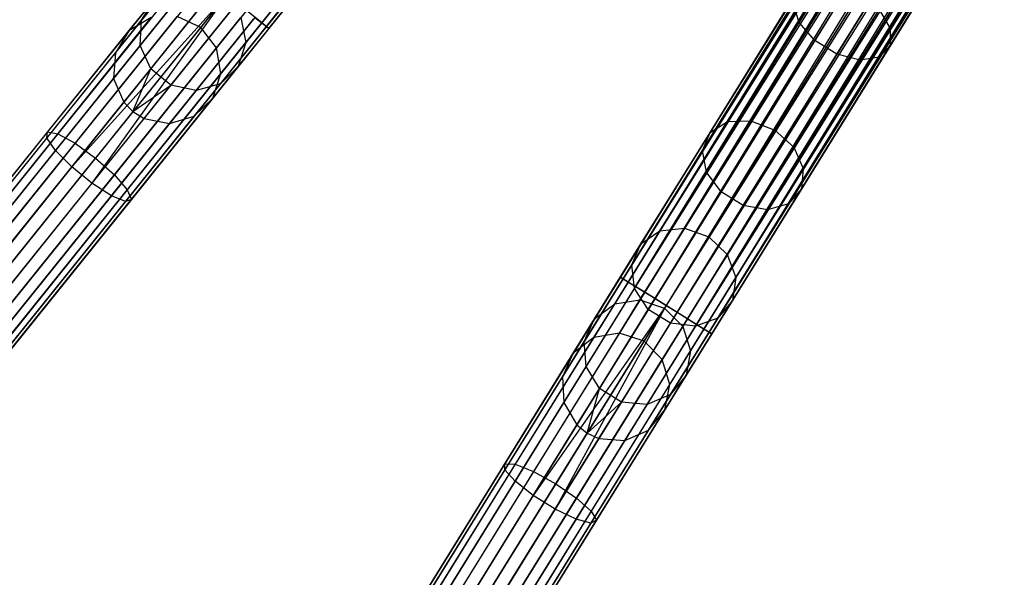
# Model space of a CAD drawing. Extents: x -102 to 101, y -101 to 102.
# Tile 3 of 256: x -55 to -37, y -74 to -63. Entities that reach past the tile are written whole.
import ezdxf

# ---------------------------------------------------------------- set-up
doc = ezdxf.new("R2010")
doc.units = 0
doc.header["$LTSCALE"] = 25.4
doc.layers.get('0').update_dxf_attribs({"linetype": 'CONTINUOUS'})

# ---------------------------------------------------------------- blocks, each defined once
blk = doc.blocks.new('NL2500012268_STL')
at = {"color": 0}
for p, q in [((76.05, -34.14, 326.751), (52.739, -63.363, 326.932)), ((76.05, -34.14, 326.751), (52.739, -63.363, 326.932)), ((76.174, -34.24, 326.932), (52.739, -63.363, 326.932)), ((76.174, -34.24, 326.932), (52.739, -63.363, 326.932)), ((52.739, -63.363, 326.932), (76.262, -34.31, 327.145)), ((52.739, -63.363, 326.932), (76.262, -34.31, 327.145)), ((52.827, -63.433, 327.855), (76.174, -34.24, 328.068)), ((52.827, -63.433, 327.855), (76.174, -34.24, 328.068)), ((76.262, -34.31, 327.855), (52.827, -63.433, 327.855)), ((76.262, -34.31, 327.855), (52.827, -63.433, 327.855)), ((76.307, -34.347, 327.621), (52.827, -63.433, 327.855)), ((76.307, -34.347, 327.621), (52.827, -63.433, 327.855)), ((76.262, -34.31, 327.145), (52.871, -63.469, 327.379)), ((76.262, -34.31, 327.145), (52.871, -63.469, 327.379)), ((52.871, -63.469, 327.379), (76.307, -34.347, 327.621)), ((76.307, -34.347, 327.379), (52.871, -63.469, 327.379)), ((52.871, -63.469, 327.379), (76.307, -34.347, 327.621)), ((76.307, -34.347, 327.379), (52.871, -63.469, 327.379)), ((79.038, -36.278, 327.379), (59.36, -68.06, 327.379)), ((79.038, -36.278, 327.621), (59.36, -68.06, 327.379)), ((79.038, -36.278, 327.621), (59.36, -68.06, 327.379)), ((79.038, -36.278, 327.379), (59.36, -68.06, 327.379)), ((59.36, -68.06, 327.379), (79.087, -36.308, 327.145)), ((59.36, -68.06, 327.379), (79.087, -36.308, 327.145)), ((59.409, -68.09, 327.855), (79.038, -36.278, 327.621)), ((59.409, -68.09, 327.855), (79.038, -36.278, 327.621)), ((79.087, -36.308, 327.855), (59.409, -68.09, 327.855)), ((79.087, -36.308, 327.855), (59.409, -68.09, 327.855)), ((79.087, -36.308, 327.145), (59.504, -68.149, 326.932)), ((79.087, -36.308, 327.145), (59.504, -68.149, 326.932)), ((79.182, -36.367, 328.068), (59.409, -68.09, 327.855)), ((79.182, -36.367, 328.068), (59.409, -68.09, 327.855)), ((79.182, -36.367, 326.932), (59.504, -68.149, 326.932)), ((79.182, -36.367, 326.932), (59.504, -68.149, 326.932)), ((59.504, -68.149, 326.932), (79.318, -36.451, 326.751)), ((59.504, -68.149, 326.932), (79.318, -36.451, 326.751)), ((59.64, -68.233, 328.249), (79.182, -36.367, 328.068)), ((59.64, -68.233, 328.249), (79.182, -36.367, 328.068)), ((79.318, -36.451, 328.249), (59.64, -68.233, 328.249)), ((79.318, -36.451, 328.249), (59.64, -68.233, 328.249)), ((79.318, -36.451, 326.751), (59.809, -68.338, 326.615)), ((79.318, -36.451, 326.751), (59.809, -68.338, 326.615)), ((79.487, -36.556, 328.385), (59.64, -68.233, 328.249)), ((79.487, -36.556, 328.385), (59.64, -68.233, 328.249)), ((79.487, -36.556, 326.615), (59.809, -68.338, 326.615)), ((79.487, -36.556, 326.615), (59.809, -68.338, 326.615)), ((59.809, -68.338, 326.615), (79.679, -36.675, 326.529)), ((59.809, -68.338, 326.615), (79.679, -36.675, 326.529)), ((60, -68.456, 328.471), (79.487, -36.556, 328.385)), ((60, -68.456, 328.471), (79.487, -36.556, 328.385)), ((79.679, -36.675, 328.471), (60, -68.456, 328.471)), ((79.679, -36.675, 328.471), (60, -68.456, 328.471)), ((79.679, -36.675, 326.529), (60.204, -68.582, 326.5)), ((79.679, -36.675, 326.529), (60.204, -68.582, 326.5)), ((79.882, -36.801, 328.5), (60.204, -68.582, 328.5)), ((79.882, -36.801, 328.5), (60.204, -68.582, 328.5)), ((79.882, -36.801, 326.5), (60.204, -68.582, 326.5)), ((79.882, -36.801, 326.5), (60.204, -68.582, 326.5)), ((80.086, -36.927, 326.529), (60.204, -68.582, 326.5)), ((80.086, -36.927, 326.529), (60.204, -68.582, 326.5)), ((80.086, -36.927, 328.471), (60.407, -68.708, 328.471)), ((80.086, -36.927, 328.471), (60.407, -68.708, 328.471)), ((80.277, -37.045, 328.385), (60.407, -68.708, 328.471)), ((80.277, -37.045, 328.385), (60.407, -68.708, 328.471)), ((80.086, -36.927, 326.529), (60.599, -68.827, 326.615)), ((80.086, -36.927, 326.529), (60.599, -68.827, 326.615)), ((80.277, -37.045, 326.615), (60.599, -68.827, 326.615)), ((80.277, -37.045, 326.615), (60.599, -68.827, 326.615)), ((60.767, -68.932, 328.249), (80.277, -37.045, 328.385)), ((60.767, -68.932, 328.249), (80.277, -37.045, 328.385)), ((60.599, -68.827, 326.615), (80.446, -37.15, 326.751)), ((60.599, -68.827, 326.615), (80.446, -37.15, 326.751)), ((80.446, -37.15, 328.249), (60.767, -68.932, 328.249)), ((80.446, -37.15, 328.249), (60.767, -68.932, 328.249)), ((80.582, -37.234, 328.068), (60.767, -68.932, 328.249)), ((80.582, -37.234, 328.068), (60.767, -68.932, 328.249)), ((80.446, -37.15, 326.751), (60.903, -69.016, 326.932)), ((80.446, -37.15, 326.751), (60.903, -69.016, 326.932)), ((80.582, -37.234, 326.932), (60.903, -69.016, 326.932)), ((80.582, -37.234, 326.932), (60.903, -69.016, 326.932)), ((60.999, -69.075, 327.855), (80.582, -37.234, 328.068)), ((60.999, -69.075, 327.855), (80.582, -37.234, 328.068)), ((60.903, -69.016, 326.932), (80.677, -37.293, 327.145)), ((60.903, -69.016, 326.932), (80.677, -37.293, 327.145)), ((80.677, -37.293, 327.855), (60.999, -69.075, 327.855)), ((80.677, -37.293, 327.855), (60.999, -69.075, 327.855)), ((80.726, -37.323, 327.621), (60.999, -69.075, 327.855)), ((80.726, -37.323, 327.621), (60.999, -69.075, 327.855)), ((80.677, -37.293, 327.145), (61.048, -69.105, 327.379)), ((80.677, -37.293, 327.145), (61.048, -69.105, 327.379)), ((61.048, -69.105, 327.379), (80.726, -37.323, 327.621)), ((80.726, -37.323, 327.379), (61.048, -69.105, 327.379)), ((61.048, -69.105, 327.379), (80.726, -37.323, 327.621)), ((80.726, -37.323, 327.379), (61.048, -69.105, 327.379)), ((62.659, -63.357, 30.898), (64.669, -60.111, 28.63)), ((62.659, -63.357, 30.898), (64.669, -60.111, 28.63)), ((62.949, -63.693, 30.72), (64.981, -60.413, 28.428)), ((62.949, -63.693, 30.72), (64.981, -60.413, 28.428)), ((64.338, -63.468, 31.952), (66.221, -60.428, 29.828)), ((64.338, -63.468, 31.952), (66.221, -60.428, 29.828)), ((63.356, -63.945, 30.72), (65.388, -60.665, 28.428)), ((63.356, -63.945, 30.72), (65.388, -60.665, 28.428)), ((64.341, -63.785, 31.594), (66.267, -60.676, 29.421)), ((64.341, -63.785, 31.594), (66.267, -60.676, 29.421)), ((63.787, -64.055, 30.898), (65.797, -60.809, 28.63)), ((63.787, -64.055, 30.898), (65.797, -60.809, 28.63)), ((64.142, -63.997, 31.214), (66.114, -60.813, 28.989)), ((64.142, -63.997, 31.214), (66.114, -60.813, 28.989)), ((50.519, -63.318, 41.792), (51.561, -62.023, 37.765)), ((50.519, -63.318, 41.792), (51.561, -62.023, 37.765)), ((51.37, -62.261, 327.855), (48.771, -65.49, 327.428)), ((51.37, -62.261, 327.855), (48.771, -65.49, 327.428)), ((51.325, -62.225, 327.379), (48.787, -65.379, 326.963)), ((51.325, -62.225, 327.379), (48.787, -65.379, 326.963)), ((51.457, -62.331, 326.932), (48.976, -65.414, 326.525)), ((51.457, -62.331, 326.932), (48.976, -65.414, 326.525)), ((51.581, -62.431, 328.249), (48.933, -65.723, 327.814)), ((51.581, -62.431, 328.249), (48.933, -65.723, 327.814)), ((50.494, -63.783, 41.682), (51.556, -62.463, 37.577)), ((50.494, -63.783, 41.682), (51.556, -62.463, 37.577)), ((52.444, -63.73, 42.051), (53.439, -62.494, 38.207)), ((52.444, -63.73, 42.051), (53.439, -62.494, 38.207)), ((51.912, -62.697, 328.471), (49.234, -66.024, 328.032)), ((51.912, -62.697, 328.471), (49.234, -66.024, 328.032)), ((51.736, -62.556, 326.615), (49.296, -65.588, 326.214)), ((51.736, -62.556, 326.615), (49.296, -65.588, 326.214)), ((61.338, -65.187, 34.788), (62.939, -62.601, 31.952)), ((61.338, -65.187, 34.788), (62.939, -62.601, 31.952)), ((61.769, -65.172, 34.996), (63.344, -62.628, 32.206)), ((61.769, -65.172, 34.996), (63.344, -62.628, 32.206)), ((52.098, -62.847, 328.5), (49.234, -66.024, 328.032)), ((52.098, -62.847, 328.5), (49.234, -66.024, 328.032)), ((52.098, -62.847, 328.5), (49.607, -66.324, 328.032)), ((52.098, -62.847, 328.5), (49.607, -66.324, 328.032)), ((52.098, -62.847, 326.5), (49.672, -65.861, 326.102)), ((52.098, -62.847, 326.5), (49.672, -65.861, 326.102)), ((50.69, -64.215, 41.619), (51.764, -62.881, 37.471)), ((50.69, -64.215, 41.619), (51.764, -62.881, 37.471)), ((61.015, -65.386, 34.495), (62.653, -62.74, 31.594)), ((61.015, -65.386, 34.495), (62.653, -62.74, 31.594)), ((63.775, -62.814, 32.297), (62.21, -65.343, 35.071)), ((63.775, -62.814, 32.297), (62.21, -65.343, 35.071)), ((52.285, -62.997, 328.471), (49.607, -66.324, 328.032)), ((52.285, -62.997, 328.471), (49.607, -66.324, 328.032)), ((50.29, -63.51, 46.113), (50.76, -62.926, 41.925)), ((50.29, -63.51, 46.113), (50.76, -62.926, 41.925)), ((50.519, -63.318, 41.792), (50.76, -62.926, 41.925)), ((50.519, -63.318, 41.792), (50.76, -62.926, 41.925)), ((51.614, -63.449, 46.175), (52.063, -62.891, 42.172)), ((51.614, -63.449, 46.175), (52.063, -62.891, 42.172)), ((52.307, -64.171, 41.925), (53.324, -62.907, 37.993)), ((52.307, -64.171, 41.925), (53.324, -62.907, 37.993)), ((60.875, -65.722, 34.185), (62.552, -63.013, 31.214)), ((60.875, -65.722, 34.185), (62.552, -63.013, 31.214)), ((62.659, -63.357, 30.898), (62.552, -63.013, 31.214)), ((62.659, -63.357, 30.898), (62.552, -63.013, 31.214)), ((39.782, -77.411, 306.167), (51.18, -63.247, 46.167)), ((39.782, -77.411, 306.167), (51.18, -63.247, 46.167)), ((52.46, -63.138, 326.615), (50.02, -66.171, 326.214)), ((52.46, -63.138, 326.615), (50.02, -66.171, 326.214)), ((51.063, -64.515, 41.619), (52.136, -63.181, 37.471)), ((51.063, -64.515, 41.619), (52.136, -63.181, 37.471)), ((51.614, -63.449, 46.175), (51.18, -63.247, 46.167)), ((51.614, -63.449, 46.175), (51.18, -63.247, 46.167)), ((51.976, -64.49, 41.792), (53.018, -63.195, 37.765)), ((51.976, -64.49, 41.792), (53.018, -63.195, 37.765)), ((52.739, -63.363, 326.932), (52.46, -63.138, 326.615)), ((52.739, -63.363, 326.932), (52.46, -63.138, 326.615)), ((62.559, -65.661, 34.996), (64.134, -63.117, 32.206)), ((62.559, -65.661, 34.996), (64.134, -63.117, 32.206)), ((64.134, -63.117, 32.206), (64.338, -63.468, 31.952)), ((64.134, -63.117, 32.206), (64.338, -63.468, 31.952)), ((39.304, -77.433, 306.145), (50.702, -63.269, 46.145)), ((39.304, -77.433, 306.145), (50.702, -63.269, 46.145)), ((52.615, -63.263, 328.249), (49.966, -66.555, 327.814)), ((52.615, -63.263, 328.249), (49.966, -66.555, 327.814)), ((50.038, -63.916, 46.08), (50.519, -63.318, 41.792)), ((50.038, -63.916, 46.08), (50.519, -63.318, 41.792)), ((52.739, -63.363, 326.932), (50.258, -66.446, 326.525)), ((52.739, -63.363, 326.932), (50.258, -66.446, 326.525)), ((50.702, -63.269, 46.145), (50.29, -63.51, 46.113)), ((50.702, -63.269, 46.145), (50.29, -63.51, 46.113)), ((50.494, -63.783, 41.682), (50.519, -63.318, 41.792)), ((50.494, -63.783, 41.682), (50.519, -63.318, 41.792)), ((51.527, -64.614, 41.682), (52.589, -63.295, 37.577)), ((51.527, -64.614, 41.682), (52.589, -63.295, 37.577)), ((51.904, -63.829, 46.167), (52.356, -63.268, 42.14)), ((51.904, -63.829, 46.167), (52.356, -63.268, 42.14)), ((52.356, -63.268, 42.14), (52.444, -63.73, 42.051)), ((52.356, -63.268, 42.14), (52.444, -63.73, 42.051)), ((52.615, -63.263, 328.249), (52.827, -63.433, 327.855)), ((52.615, -63.263, 328.249), (52.827, -63.433, 327.855)), ((52.871, -63.469, 327.379), (52.739, -63.363, 326.932)), ((52.871, -63.469, 327.379), (52.739, -63.363, 326.932)), ((60.95, -66.118, 33.927), (62.659, -63.357, 30.898)), ((60.95, -66.118, 33.927), (62.659, -63.357, 30.898)), ((62.949, -63.693, 30.72), (62.659, -63.357, 30.898)), ((62.949, -63.693, 30.72), (62.659, -63.357, 30.898)), ((38.892, -77.675, 306.113), (50.29, -63.51, 46.113)), ((38.892, -77.675, 306.113), (50.29, -63.51, 46.113)), ((40.216, -77.613, 306.175), (51.614, -63.449, 46.175)), ((40.216, -77.613, 306.175), (51.614, -63.449, 46.175)), ((50.29, -63.51, 46.113), (50.038, -63.916, 46.08)), ((50.29, -63.51, 46.113), (50.038, -63.916, 46.08)), ((52.827, -63.433, 327.855), (50.228, -66.663, 327.428)), ((52.827, -63.433, 327.855), (50.228, -66.663, 327.428)), ((52.871, -63.469, 327.379), (50.334, -66.623, 326.963)), ((52.871, -63.469, 327.379), (50.334, -66.623, 326.963)), ((51.904, -63.829, 46.167), (51.614, -63.449, 46.175)), ((51.904, -63.829, 46.167), (51.614, -63.449, 46.175)), ((52.827, -63.433, 327.855), (52.871, -63.469, 327.379)), ((52.827, -63.433, 327.855), (52.871, -63.469, 327.379)), ((62.737, -66.054, 34.788), (64.338, -63.468, 31.952)), ((62.737, -66.054, 34.788), (64.338, -63.468, 31.952)), ((64.338, -63.468, 31.952), (64.341, -63.785, 31.594)), ((64.338, -63.468, 31.952), (64.341, -63.785, 31.594)), ((50.004, -64.392, 46.053), (50.494, -63.783, 41.682)), ((50.004, -64.392, 46.053), (50.494, -63.783, 41.682)), ((50.69, -64.215, 41.619), (50.494, -63.783, 41.682)), ((50.69, -64.215, 41.619), (50.494, -63.783, 41.682)), ((51.985, -64.301, 46.145), (52.444, -63.73, 42.051)), ((51.985, -64.301, 46.145), (52.444, -63.73, 42.051)), ((52.444, -63.73, 42.051), (52.307, -64.171, 41.925)), ((52.444, -63.73, 42.051), (52.307, -64.171, 41.925)), ((61.221, -66.484, 33.781), (62.949, -63.693, 30.72)), ((61.221, -66.484, 33.781), (62.949, -63.693, 30.72)), ((62.703, -66.431, 34.495), (64.341, -63.785, 31.594)), ((62.703, -66.431, 34.495), (64.341, -63.785, 31.594)), ((63.356, -63.945, 30.72), (62.949, -63.693, 30.72)), ((63.356, -63.945, 30.72), (62.949, -63.693, 30.72)), ((64.341, -63.785, 31.594), (64.142, -63.997, 31.214)), ((64.341, -63.785, 31.594), (64.142, -63.997, 31.214)), ((38.64, -78.08, 306.08), (50.038, -63.916, 46.08)), ((38.64, -78.08, 306.08), (50.038, -63.916, 46.08)), ((40.506, -77.994, 306.167), (51.904, -63.829, 46.167)), ((40.506, -77.994, 306.167), (51.904, -63.829, 46.167)), ((50.038, -63.916, 46.08), (50.004, -64.392, 46.053)), ((50.038, -63.916, 46.08), (50.004, -64.392, 46.053)), ((51.985, -64.301, 46.145), (51.904, -63.829, 46.167)), ((51.985, -64.301, 46.145), (51.904, -63.829, 46.167)), ((61.628, -66.736, 33.781), (63.356, -63.945, 30.72)), ((61.628, -66.736, 33.781), (63.356, -63.945, 30.72)), ((63.787, -64.055, 30.898), (63.356, -63.945, 30.72)), ((63.787, -64.055, 30.898), (63.356, -63.945, 30.72)), ((62.077, -66.816, 33.927), (63.787, -64.055, 30.898)), ((62.077, -66.816, 33.927), (63.787, -64.055, 30.898)), ((62.465, -66.706, 34.185), (64.142, -63.997, 31.214)), ((62.465, -66.706, 34.185), (64.142, -63.997, 31.214)), ((64.142, -63.997, 31.214), (63.787, -64.055, 30.898)), ((64.142, -63.997, 31.214), (63.787, -64.055, 30.898)), ((40.587, -78.465, 306.145), (51.985, -64.301, 46.145)), ((40.587, -78.465, 306.145), (51.985, -64.301, 46.145)), ((50.195, -64.831, 46.037), (50.69, -64.215, 41.619)), ((50.195, -64.831, 46.037), (50.69, -64.215, 41.619)), ((50.363, -65.003, 46.035), (50.69, -64.215, 41.619)), ((50.363, -65.003, 46.035), (50.69, -64.215, 41.619)), ((51.063, -64.515, 41.619), (50.69, -64.215, 41.619)), ((51.063, -64.515, 41.619), (50.69, -64.215, 41.619)), ((51.837, -64.755, 46.113), (52.307, -64.171, 41.925)), ((51.837, -64.755, 46.113), (52.307, -64.171, 41.925)), ((51.837, -64.755, 46.113), (51.985, -64.301, 46.145)), ((51.837, -64.755, 46.113), (51.985, -64.301, 46.145)), ((52.307, -64.171, 41.925), (51.976, -64.49, 41.792)), ((52.307, -64.171, 41.925), (51.976, -64.49, 41.792)), ((38.605, -78.557, 306.053), (50.004, -64.392, 46.053)), ((38.605, -78.557, 306.053), (50.004, -64.392, 46.053)), ((50.004, -64.392, 46.053), (50.195, -64.831, 46.037)), ((50.004, -64.392, 46.053), (50.195, -64.831, 46.037)), ((50.363, -65.003, 46.035), (51.063, -64.515, 41.619)), ((50.363, -65.003, 46.035), (51.063, -64.515, 41.619)), ((50.567, -65.131, 46.037), (51.063, -64.515, 41.619)), ((50.567, -65.131, 46.037), (51.063, -64.515, 41.619)), ((51.527, -64.614, 41.682), (51.063, -64.515, 41.619)), ((51.527, -64.614, 41.682), (51.063, -64.515, 41.619)), ((51.495, -65.088, 46.08), (51.976, -64.49, 41.792)), ((51.495, -65.088, 46.08), (51.976, -64.49, 41.792)), ((51.976, -64.49, 41.792), (51.527, -64.614, 41.682)), ((51.976, -64.49, 41.792), (51.527, -64.614, 41.682)), ((51.037, -65.224, 46.053), (51.527, -64.614, 41.682)), ((51.037, -65.224, 46.053), (51.527, -64.614, 41.682)), ((38.796, -78.995, 306.037), (50.195, -64.831, 46.037)), ((38.796, -78.995, 306.037), (50.195, -64.831, 46.037)), ((40.439, -78.919, 306.113), (51.837, -64.755, 46.113)), ((40.439, -78.919, 306.113), (51.837, -64.755, 46.113)), ((50.195, -64.831, 46.037), (50.363, -65.003, 46.035)), ((50.195, -64.831, 46.037), (50.363, -65.003, 46.035)), ((51.495, -65.088, 46.08), (51.837, -64.755, 46.113)), ((51.495, -65.088, 46.08), (51.837, -64.755, 46.113)), ((50.363, -65.003, 46.035), (38.965, -79.168, 306.035)), ((50.363, -65.003, 46.035), (38.965, -79.168, 306.035)), ((50.363, -65.003, 46.035), (50.567, -65.131, 46.037)), ((50.363, -65.003, 46.035), (50.567, -65.131, 46.037)), ((39.169, -79.295, 306.037), (50.567, -65.131, 46.037)), ((39.169, -79.295, 306.037), (50.567, -65.131, 46.037)), ((39.639, -79.388, 306.053), (51.037, -65.224, 46.053)), ((39.639, -79.388, 306.053), (51.037, -65.224, 46.053)), ((40.097, -79.252, 306.08), (51.495, -65.088, 46.08)), ((40.097, -79.252, 306.08), (51.495, -65.088, 46.08)), ((50.567, -65.131, 46.037), (51.037, -65.224, 46.053)), ((50.567, -65.131, 46.037), (51.037, -65.224, 46.053)), ((51.037, -65.224, 46.053), (51.495, -65.088, 46.08)), ((51.037, -65.224, 46.053), (51.495, -65.088, 46.08)), ((60.091, -67.201, 38.207), (61.338, -65.187, 34.788)), ((60.091, -67.201, 38.207), (61.338, -65.187, 34.788)), ((60.542, -67.152, 38.358), (61.769, -65.172, 34.996)), ((60.542, -67.152, 38.358), (61.769, -65.172, 34.996)), ((61.015, -65.386, 34.495), (61.338, -65.187, 34.788)), ((61.015, -65.386, 34.495), (61.338, -65.187, 34.788)), ((61.338, -65.187, 34.788), (61.769, -65.172, 34.996)), ((61.338, -65.187, 34.788), (61.769, -65.172, 34.996)), ((61.769, -65.172, 34.996), (62.21, -65.343, 35.071)), ((61.769, -65.172, 34.996), (62.21, -65.343, 35.071)), ((48.787, -65.379, 326.963), (46.355, -68.4, 325.731)), ((48.787, -65.379, 326.963), (46.355, -68.4, 325.731)), ((48.976, -65.414, 326.525), (46.599, -68.368, 325.32)), ((48.976, -65.414, 326.525), (46.599, -68.368, 325.32)), ((48.771, -65.49, 327.428), (48.787, -65.379, 326.963)), ((48.771, -65.49, 327.428), (48.787, -65.379, 326.963)), ((48.787, -65.379, 326.963), (48.976, -65.414, 326.525)), ((48.787, -65.379, 326.963), (48.976, -65.414, 326.525)), ((48.976, -65.414, 326.525), (49.296, -65.588, 326.214)), ((48.976, -65.414, 326.525), (49.296, -65.588, 326.214)), ((59.74, -67.446, 37.993), (61.015, -65.386, 34.495)), ((59.74, -67.446, 37.993), (61.015, -65.386, 34.495)), ((60.875, -65.722, 34.185), (61.015, -65.386, 34.495)), ((60.875, -65.722, 34.185), (61.015, -65.386, 34.495)), ((62.21, -65.343, 35.071), (60.991, -67.312, 38.413)), ((62.21, -65.343, 35.071), (60.991, -67.312, 38.413)), ((62.21, -65.343, 35.071), (62.559, -65.661, 34.996)), ((62.21, -65.343, 35.071), (62.559, -65.661, 34.996)), ((48.771, -65.49, 327.428), (46.281, -68.584, 326.166)), ((48.771, -65.49, 327.428), (46.281, -68.584, 326.166)), ((49.296, -65.588, 326.214), (46.958, -68.494, 325.029)), ((49.296, -65.588, 326.214), (46.958, -68.494, 325.029)), ((48.933, -65.723, 327.814), (48.771, -65.49, 327.428)), ((48.933, -65.723, 327.814), (48.771, -65.49, 327.428)), ((49.296, -65.588, 326.214), (49.672, -65.861, 326.102)), ((49.296, -65.588, 326.214), (49.672, -65.861, 326.102)), ((48.933, -65.723, 327.814), (46.395, -68.877, 326.528)), ((48.933, -65.723, 327.814), (46.395, -68.877, 326.528)), ((49.234, -66.024, 328.032), (48.933, -65.723, 327.814)), ((49.234, -66.024, 328.032), (48.933, -65.723, 327.814)), ((59.569, -67.831, 37.765), (60.875, -65.722, 34.185)), ((59.569, -67.831, 37.765), (60.875, -65.722, 34.185)), ((60.95, -66.118, 33.927), (60.875, -65.722, 34.185)), ((60.95, -66.118, 33.927), (60.875, -65.722, 34.185)), ((61.333, -67.642, 38.358), (62.559, -65.661, 34.996)), ((61.333, -67.642, 38.358), (62.559, -65.661, 34.996)), ((62.559, -65.661, 34.996), (62.737, -66.054, 34.788)), ((62.559, -65.661, 34.996), (62.737, -66.054, 34.788)), ((47.348, -68.749, 324.924), (49.672, -65.861, 326.102)), ((47.348, -68.749, 324.924), (49.672, -65.861, 326.102)), ((49.672, -65.861, 326.102), (50.02, -66.171, 326.214)), ((49.672, -65.861, 326.102), (50.02, -66.171, 326.214)), ((49.234, -66.024, 328.032), (46.669, -69.212, 326.732)), ((49.234, -66.024, 328.032), (46.669, -69.212, 326.732)), ((49.607, -66.324, 328.032), (49.234, -66.024, 328.032)), ((49.607, -66.324, 328.032), (49.234, -66.024, 328.032)), ((59.618, -68.268, 37.577), (60.95, -66.118, 33.927)), ((59.618, -68.268, 37.577), (60.95, -66.118, 33.927)), ((61.221, -66.484, 33.781), (60.95, -66.118, 33.927)), ((61.221, -66.484, 33.781), (60.95, -66.118, 33.927)), ((61.491, -68.067, 38.207), (62.737, -66.054, 34.788)), ((61.491, -68.067, 38.207), (62.737, -66.054, 34.788)), ((62.737, -66.054, 34.788), (62.703, -66.431, 34.495)), ((62.737, -66.054, 34.788), (62.703, -66.431, 34.495)), ((49.607, -66.324, 328.032), (47.042, -69.512, 326.732)), ((49.607, -66.324, 328.032), (47.042, -69.512, 326.732)), ((50.02, -66.171, 326.214), (47.682, -69.076, 325.029)), ((50.02, -66.171, 326.214), (47.682, -69.076, 325.029)), ((49.966, -66.555, 327.814), (49.607, -66.324, 328.032)), ((49.966, -66.555, 327.814), (49.607, -66.324, 328.032)), ((50.02, -66.171, 326.214), (50.258, -66.446, 326.525)), ((50.02, -66.171, 326.214), (50.258, -66.446, 326.525)), ((50.258, -66.446, 326.525), (47.882, -69.4, 325.32)), ((50.258, -66.446, 326.525), (47.882, -69.4, 325.32)), ((50.258, -66.446, 326.525), (50.334, -66.623, 326.963)), ((50.258, -66.446, 326.525), (50.334, -66.623, 326.963)), ((59.876, -68.657, 37.471), (61.221, -66.484, 33.781)), ((59.876, -68.657, 37.471), (61.221, -66.484, 33.781)), ((61.628, -66.736, 33.781), (61.221, -66.484, 33.781)), ((61.628, -66.736, 33.781), (61.221, -66.484, 33.781)), ((61.428, -68.491, 37.993), (62.703, -66.431, 34.495)), ((61.428, -68.491, 37.993), (62.703, -66.431, 34.495)), ((62.703, -66.431, 34.495), (62.465, -66.706, 34.185)), ((62.703, -66.431, 34.495), (62.465, -66.706, 34.185)), ((49.966, -66.555, 327.814), (47.428, -69.708, 326.528)), ((49.966, -66.555, 327.814), (47.428, -69.708, 326.528)), ((50.228, -66.663, 327.428), (47.738, -69.757, 326.166)), ((50.228, -66.663, 327.428), (47.738, -69.757, 326.166)), ((50.334, -66.623, 326.963), (47.902, -69.645, 325.731)), ((50.334, -66.623, 326.963), (47.902, -69.645, 325.731)), ((50.228, -66.663, 327.428), (49.966, -66.555, 327.814)), ((50.228, -66.663, 327.428), (49.966, -66.555, 327.814)), ((50.334, -66.623, 326.963), (50.228, -66.663, 327.428)), ((50.334, -66.623, 326.963), (50.228, -66.663, 327.428)), ((60.283, -68.909, 37.471), (61.628, -66.736, 33.781)), ((60.283, -68.909, 37.471), (61.628, -66.736, 33.781)), ((60.746, -68.966, 37.577), (62.077, -66.816, 33.927)), ((60.746, -68.966, 37.577), (62.077, -66.816, 33.927)), ((61.159, -68.815, 37.765), (62.465, -66.706, 34.185)), ((61.159, -68.815, 37.765), (62.465, -66.706, 34.185)), ((62.077, -66.816, 33.927), (61.628, -66.736, 33.781)), ((62.077, -66.816, 33.927), (61.628, -66.736, 33.781)), ((62.465, -66.706, 34.185), (62.077, -66.816, 33.927)), ((62.465, -66.706, 34.185), (62.077, -66.816, 33.927)), ((59.256, -68.55, 42.051), (60.091, -67.201, 38.207)), ((59.256, -68.55, 42.051), (60.091, -67.201, 38.207)), ((59.721, -68.479, 42.14), (60.542, -67.152, 38.358)), ((59.721, -68.479, 42.14), (60.542, -67.152, 38.358)), ((59.74, -67.446, 37.993), (60.091, -67.201, 38.207)), ((59.74, -67.446, 37.993), (60.091, -67.201, 38.207)), ((60.091, -67.201, 38.207), (60.542, -67.152, 38.358)), ((60.091, -67.201, 38.207), (60.542, -67.152, 38.358)), ((60.542, -67.152, 38.358), (60.991, -67.312, 38.413)), ((60.542, -67.152, 38.358), (60.991, -67.312, 38.413)), ((60.991, -67.312, 38.413), (60.174, -68.631, 42.172)), ((60.991, -67.312, 38.413), (60.174, -68.631, 42.172)), ((60.991, -67.312, 38.413), (61.333, -67.642, 38.358)), ((60.991, -67.312, 38.413), (61.333, -67.642, 38.358)), ((58.885, -68.826, 41.925), (59.74, -67.446, 37.993)), ((58.885, -68.826, 41.925), (59.74, -67.446, 37.993)), ((59.569, -67.831, 37.765), (59.74, -67.446, 37.993)), ((59.569, -67.831, 37.765), (59.74, -67.446, 37.993)), ((60.511, -68.969, 42.14), (61.333, -67.642, 38.358)), ((60.511, -68.969, 42.14), (61.333, -67.642, 38.358)), ((61.333, -67.642, 38.358), (61.491, -68.067, 38.207)), ((61.333, -67.642, 38.358), (61.491, -68.067, 38.207)), ((58.694, -69.244, 41.792), (59.569, -67.831, 37.765)), ((58.694, -69.244, 41.792), (59.569, -67.831, 37.765)), ((59.618, -68.268, 37.577), (59.569, -67.831, 37.765)), ((59.618, -68.268, 37.577), (59.569, -67.831, 37.765)), ((59.409, -68.09, 327.855), (57.227, -71.614, 327.428)), ((59.409, -68.09, 327.855), (57.227, -71.614, 327.428)), ((59.36, -68.06, 327.379), (57.228, -71.502, 326.963)), ((59.36, -68.06, 327.379), (57.228, -71.502, 326.963)), ((59.504, -68.149, 326.932), (57.421, -71.514, 326.525)), ((59.504, -68.149, 326.932), (57.421, -71.514, 326.525)), ((59.504, -68.149, 326.932), (59.36, -68.06, 327.379)), ((59.36, -68.06, 327.379), (59.409, -68.09, 327.855)), ((59.36, -68.06, 327.379), (59.409, -68.09, 327.855)), ((59.504, -68.149, 326.932), (59.36, -68.06, 327.379)), ((59.409, -68.09, 327.855), (59.64, -68.233, 328.249)), ((59.409, -68.09, 327.855), (59.64, -68.233, 328.249)), ((59.809, -68.338, 326.615), (59.504, -68.149, 326.932)), ((59.809, -68.338, 326.615), (59.504, -68.149, 326.932)), ((60.655, -69.416, 42.051), (61.491, -68.067, 38.207)), ((60.655, -69.416, 42.051), (61.491, -68.067, 38.207)), ((61.491, -68.067, 38.207), (61.428, -68.491, 37.993)), ((61.491, -68.067, 38.207), (61.428, -68.491, 37.993)), ((59.64, -68.233, 328.249), (57.416, -71.826, 327.814)), ((59.64, -68.233, 328.249), (57.416, -71.826, 327.814)), ((58.726, -69.709, 41.682), (59.618, -68.268, 37.577)), ((58.726, -69.709, 41.682), (59.618, -68.268, 37.577)), ((59.876, -68.657, 37.471), (59.618, -68.268, 37.577)), ((59.876, -68.657, 37.471), (59.618, -68.268, 37.577)), ((59.64, -68.233, 328.249), (60, -68.456, 328.471)), ((59.64, -68.233, 328.249), (60, -68.456, 328.471)), ((60, -68.456, 328.471), (57.752, -72.087, 328.032)), ((60, -68.456, 328.471), (57.752, -72.087, 328.032)), ((59.809, -68.338, 326.615), (57.759, -71.647, 326.214)), ((59.809, -68.338, 326.615), (57.759, -71.647, 326.214)), ((59.256, -68.55, 42.051), (59.721, -68.479, 42.14)), ((59.256, -68.55, 42.051), (59.721, -68.479, 42.14)), ((59.342, -69.092, 46.167), (59.721, -68.479, 42.14)), ((59.342, -69.092, 46.167), (59.721, -68.479, 42.14)), ((59.721, -68.479, 42.14), (60.174, -68.631, 42.172)), ((59.721, -68.479, 42.14), (60.174, -68.631, 42.172)), ((60.204, -68.582, 326.5), (59.809, -68.338, 326.615)), ((60.204, -68.582, 326.5), (59.809, -68.338, 326.615)), ((60, -68.456, 328.471), (60.204, -68.582, 328.5)), ((60, -68.456, 328.471), (60.204, -68.582, 328.5)), ((60.573, -69.871, 41.925), (61.428, -68.491, 37.993)), ((60.573, -69.871, 41.925), (61.428, -68.491, 37.993)), ((61.428, -68.491, 37.993), (61.159, -68.815, 37.765)), ((61.428, -68.491, 37.993), (61.159, -68.815, 37.765)), ((60.204, -68.582, 328.5), (57.752, -72.087, 328.032)), ((60.204, -68.582, 328.5), (57.752, -72.087, 328.032)), ((60.204, -68.582, 328.5), (58.159, -72.339, 328.032)), ((60.204, -68.582, 328.5), (58.159, -72.339, 328.032)), ((60.204, -68.582, 326.5), (58.167, -71.872, 326.102)), ((60.204, -68.582, 326.5), (58.167, -71.872, 326.102)), ((58.87, -69.173, 46.145), (59.256, -68.55, 42.051)), ((58.87, -69.173, 46.145), (59.256, -68.55, 42.051)), ((58.885, -68.826, 41.925), (59.256, -68.55, 42.051)), ((58.885, -68.826, 41.925), (59.256, -68.55, 42.051)), ((58.974, -70.113, 41.619), (59.876, -68.657, 37.471)), ((58.974, -70.113, 41.619), (59.876, -68.657, 37.471)), ((59.797, -69.239, 46.175), (60.174, -68.631, 42.172)), ((59.797, -69.239, 46.175), (60.174, -68.631, 42.172)), ((60.283, -68.909, 37.471), (59.876, -68.657, 37.471)), ((60.283, -68.909, 37.471), (59.876, -68.657, 37.471)), ((60.174, -68.631, 42.172), (60.511, -68.969, 42.14)), ((60.174, -68.631, 42.172), (60.511, -68.969, 42.14)), ((60.204, -68.582, 328.5), (60.407, -68.708, 328.471)), ((60.599, -68.827, 326.615), (60.204, -68.582, 326.5)), ((60.204, -68.582, 328.5), (60.407, -68.708, 328.471)), ((60.599, -68.827, 326.615), (60.204, -68.582, 326.5)), ((60.407, -68.708, 328.471), (58.159, -72.339, 328.032)), ((60.407, -68.708, 328.471), (58.159, -72.339, 328.032)), ((58.491, -69.463, 46.113), (58.885, -68.826, 41.925)), ((58.491, -69.463, 46.113), (58.885, -68.826, 41.925)), ((60.599, -68.827, 326.615), (58.55, -72.137, 326.214)), ((60.599, -68.827, 326.615), (58.55, -72.137, 326.214)), ((58.694, -69.244, 41.792), (58.885, -68.826, 41.925)), ((58.694, -69.244, 41.792), (58.885, -68.826, 41.925)), ((60.284, -70.228, 41.792), (61.159, -68.815, 37.765)), ((60.284, -70.228, 41.792), (61.159, -68.815, 37.765)), ((60.407, -68.708, 328.471), (60.767, -68.932, 328.249)), ((60.407, -68.708, 328.471), (60.767, -68.932, 328.249)), ((60.903, -69.016, 326.932), (60.599, -68.827, 326.615)), ((60.903, -69.016, 326.932), (60.599, -68.827, 326.615)), ((61.159, -68.815, 37.765), (60.746, -68.966, 37.577)), ((61.159, -68.815, 37.765), (60.746, -68.966, 37.577)), ((60.767, -68.932, 328.249), (58.543, -72.524, 327.814)), ((60.767, -68.932, 328.249), (58.543, -72.524, 327.814)), ((60.903, -69.016, 326.932), (58.82, -72.38, 326.525)), ((60.903, -69.016, 326.932), (58.82, -72.38, 326.525)), ((59.381, -70.365, 41.619), (60.283, -68.909, 37.471)), ((59.381, -70.365, 41.619), (60.283, -68.909, 37.471)), ((59.854, -70.407, 41.682), (60.746, -68.966, 37.577)), ((59.854, -70.407, 41.682), (60.746, -68.966, 37.577)), ((60.132, -69.581, 46.167), (60.511, -68.969, 42.14)), ((60.132, -69.581, 46.167), (60.511, -68.969, 42.14)), ((60.746, -68.966, 37.577), (60.283, -68.909, 37.471)), ((60.746, -68.966, 37.577), (60.283, -68.909, 37.471)), ((60.511, -68.969, 42.14), (60.655, -69.416, 42.051)), ((60.511, -68.969, 42.14), (60.655, -69.416, 42.051)), ((60.767, -68.932, 328.249), (60.999, -69.075, 327.855)), ((60.767, -68.932, 328.249), (60.999, -69.075, 327.855)), ((61.048, -69.105, 327.379), (60.903, -69.016, 326.932)), ((61.048, -69.105, 327.379), (60.903, -69.016, 326.932)), ((49.299, -84.63, 306.145), (58.87, -69.173, 46.145)), ((49.299, -84.63, 306.145), (58.87, -69.173, 46.145)), ((49.771, -84.55, 306.167), (59.342, -69.092, 46.167)), ((49.771, -84.55, 306.167), (59.342, -69.092, 46.167)), ((50.226, -84.697, 306.175), (59.797, -69.239, 46.175)), ((50.226, -84.697, 306.175), (59.797, -69.239, 46.175)), ((58.29, -69.896, 46.08), (58.694, -69.244, 41.792)), ((58.29, -69.896, 46.08), (58.694, -69.244, 41.792)), ((58.87, -69.173, 46.145), (58.491, -69.463, 46.113)), ((58.87, -69.173, 46.145), (58.491, -69.463, 46.113)), ((58.726, -69.709, 41.682), (58.694, -69.244, 41.792)), ((58.726, -69.709, 41.682), (58.694, -69.244, 41.792)), ((60.999, -69.075, 327.855), (58.817, -72.599, 327.428)), ((60.999, -69.075, 327.855), (58.817, -72.599, 327.428)), ((59.342, -69.092, 46.167), (58.87, -69.173, 46.145)), ((59.342, -69.092, 46.167), (58.87, -69.173, 46.145)), ((61.048, -69.105, 327.379), (58.917, -72.547, 326.963)), ((61.048, -69.105, 327.379), (58.917, -72.547, 326.963)), ((59.797, -69.239, 46.175), (59.342, -69.092, 46.167)), ((59.797, -69.239, 46.175), (59.342, -69.092, 46.167)), ((60.132, -69.581, 46.167), (59.797, -69.239, 46.175)), ((60.132, -69.581, 46.167), (59.797, -69.239, 46.175)), ((60.999, -69.075, 327.855), (61.048, -69.105, 327.379)), ((60.999, -69.075, 327.855), (61.048, -69.105, 327.379)), ((60.27, -70.039, 46.145), (60.655, -69.416, 42.051)), ((60.27, -70.039, 46.145), (60.655, -69.416, 42.051)), ((60.655, -69.416, 42.051), (60.573, -69.871, 41.925)), ((60.655, -69.416, 42.051), (60.573, -69.871, 41.925)), ((48.92, -84.921, 306.113), (58.491, -69.463, 46.113)), ((48.92, -84.921, 306.113), (58.491, -69.463, 46.113)), ((50.561, -85.039, 306.167), (60.132, -69.581, 46.167)), ((50.561, -85.039, 306.167), (60.132, -69.581, 46.167)), ((58.491, -69.463, 46.113), (58.29, -69.896, 46.08)), ((58.491, -69.463, 46.113), (58.29, -69.896, 46.08)), ((60.27, -70.039, 46.145), (60.132, -69.581, 46.167)), ((60.27, -70.039, 46.145), (60.132, -69.581, 46.167)), ((58.315, -70.373, 46.053), (58.726, -69.709, 41.682)), ((58.315, -70.373, 46.053), (58.726, -69.709, 41.682)), ((58.974, -70.113, 41.619), (58.726, -69.709, 41.682)), ((58.974, -70.113, 41.619), (58.726, -69.709, 41.682)), ((48.719, -85.354, 306.08), (58.29, -69.896, 46.08)), ((48.719, -85.354, 306.08), (58.29, -69.896, 46.08)), ((58.29, -69.896, 46.08), (58.315, -70.373, 46.053)), ((58.29, -69.896, 46.08), (58.315, -70.373, 46.053)), ((60.179, -70.508, 46.113), (60.573, -69.871, 41.925)), ((60.179, -70.508, 46.113), (60.573, -69.871, 41.925)), ((60.573, -69.871, 41.925), (60.284, -70.228, 41.792)), ((60.573, -69.871, 41.925), (60.284, -70.228, 41.792)), ((50.699, -85.497, 306.145), (60.27, -70.039, 46.145)), ((50.699, -85.497, 306.145), (60.27, -70.039, 46.145)), ((58.558, -70.785, 46.037), (58.974, -70.113, 41.619)), ((58.558, -70.785, 46.037), (58.974, -70.113, 41.619)), ((58.747, -70.936, 46.035), (58.974, -70.113, 41.619)), ((58.747, -70.936, 46.035), (58.974, -70.113, 41.619)), ((59.381, -70.365, 41.619), (58.974, -70.113, 41.619)), ((59.381, -70.365, 41.619), (58.974, -70.113, 41.619)), ((60.179, -70.508, 46.113), (60.27, -70.039, 46.145)), ((60.179, -70.508, 46.113), (60.27, -70.039, 46.145)), ((60.284, -70.228, 41.792), (59.854, -70.407, 41.682)), ((60.284, -70.228, 41.792), (59.854, -70.407, 41.682)), ((59.88, -70.881, 46.08), (60.284, -70.228, 41.792)), ((59.88, -70.881, 46.08), (60.284, -70.228, 41.792)), ((48.744, -85.831, 306.053), (58.315, -70.373, 46.053)), ((48.744, -85.831, 306.053), (58.315, -70.373, 46.053)), ((50.608, -85.966, 306.113), (60.179, -70.508, 46.113)), ((50.608, -85.966, 306.113), (60.179, -70.508, 46.113)), ((58.315, -70.373, 46.053), (58.558, -70.785, 46.037)), ((58.315, -70.373, 46.053), (58.558, -70.785, 46.037)), ((58.747, -70.936, 46.035), (59.381, -70.365, 41.619)), ((58.747, -70.936, 46.035), (59.381, -70.365, 41.619)), ((58.965, -71.037, 46.037), (59.381, -70.365, 41.619)), ((58.965, -71.037, 46.037), (59.381, -70.365, 41.619)), ((59.854, -70.407, 41.682), (59.381, -70.365, 41.619)), ((59.854, -70.407, 41.682), (59.381, -70.365, 41.619)), ((59.442, -71.072, 46.053), (59.854, -70.407, 41.682)), ((59.442, -71.072, 46.053), (59.854, -70.407, 41.682)), ((59.88, -70.881, 46.08), (60.179, -70.508, 46.113)), ((59.88, -70.881, 46.08), (60.179, -70.508, 46.113)), ((48.987, -86.243, 306.037), (58.558, -70.785, 46.037)), ((48.987, -86.243, 306.037), (58.558, -70.785, 46.037)), ((50.309, -86.338, 306.08), (59.88, -70.881, 46.08)), ((50.309, -86.338, 306.08), (59.88, -70.881, 46.08)), ((58.558, -70.785, 46.037), (58.747, -70.936, 46.035)), ((58.558, -70.785, 46.037), (58.747, -70.936, 46.035)), ((59.442, -71.072, 46.053), (59.88, -70.881, 46.08)), ((59.442, -71.072, 46.053), (59.88, -70.881, 46.08)), ((58.747, -70.936, 46.035), (49.175, -86.394, 306.035)), ((58.747, -70.936, 46.035), (49.175, -86.394, 306.035)), ((49.394, -86.495, 306.037), (58.965, -71.037, 46.037)), ((49.394, -86.495, 306.037), (58.965, -71.037, 46.037)), ((58.747, -70.936, 46.035), (58.965, -71.037, 46.037)), ((58.747, -70.936, 46.035), (58.965, -71.037, 46.037)), ((58.965, -71.037, 46.037), (59.442, -71.072, 46.053)), ((58.965, -71.037, 46.037), (59.442, -71.072, 46.053)), ((49.871, -86.529, 306.053), (59.442, -71.072, 46.053)), ((49.871, -86.529, 306.053), (59.442, -71.072, 46.053)), ((57.228, -71.502, 326.963), (55.187, -74.799, 325.731)), ((57.228, -71.502, 326.963), (55.187, -74.799, 325.731)), ((57.421, -71.514, 326.525), (55.425, -74.737, 325.32)), ((57.421, -71.514, 326.525), (55.425, -74.737, 325.32)), ((57.227, -71.614, 327.428), (57.228, -71.502, 326.963)), ((57.227, -71.614, 327.428), (57.228, -71.502, 326.963)), ((57.228, -71.502, 326.963), (57.421, -71.514, 326.525)), ((57.228, -71.502, 326.963), (57.421, -71.514, 326.525)), ((57.421, -71.514, 326.525), (57.759, -71.647, 326.214)), ((57.421, -71.514, 326.525), (57.759, -71.647, 326.214)), ((57.227, -71.614, 327.428), (55.136, -74.991, 326.166)), ((57.227, -71.614, 327.428), (55.136, -74.991, 326.166)), ((57.759, -71.647, 326.214), (55.796, -74.818, 325.029)), ((57.759, -71.647, 326.214), (55.796, -74.818, 325.029)), ((57.416, -71.826, 327.814), (57.227, -71.614, 327.428)), ((57.416, -71.826, 327.814), (57.227, -71.614, 327.428)), ((57.759, -71.647, 326.214), (58.167, -71.872, 326.102)), ((57.759, -71.647, 326.214), (58.167, -71.872, 326.102)), ((57.416, -71.826, 327.814), (55.284, -75.268, 326.528)), ((57.416, -71.826, 327.814), (55.284, -75.268, 326.528)), ((56.215, -75.024, 324.924), (58.167, -71.872, 326.102)), ((56.215, -75.024, 324.924), (58.167, -71.872, 326.102)), ((57.752, -72.087, 328.032), (57.416, -71.826, 327.814)), ((57.752, -72.087, 328.032), (57.416, -71.826, 327.814)), ((58.167, -71.872, 326.102), (58.55, -72.137, 326.214)), ((58.167, -71.872, 326.102), (58.55, -72.137, 326.214)), ((57.752, -72.087, 328.032), (55.598, -75.566, 326.732)), ((57.752, -72.087, 328.032), (55.598, -75.566, 326.732)), ((58.55, -72.137, 326.214), (56.586, -75.307, 325.029)), ((58.55, -72.137, 326.214), (56.586, -75.307, 325.029)), ((58.159, -72.339, 328.032), (57.752, -72.087, 328.032)), ((58.159, -72.339, 328.032), (57.752, -72.087, 328.032)), ((58.55, -72.137, 326.214), (58.82, -72.38, 326.525)), ((58.55, -72.137, 326.214), (58.82, -72.38, 326.525)), ((58.159, -72.339, 328.032), (56.005, -75.818, 326.732)), ((58.159, -72.339, 328.032), (56.005, -75.818, 326.732)), ((58.82, -72.38, 326.525), (56.824, -75.604, 325.32)), ((58.82, -72.38, 326.525), (56.824, -75.604, 325.32)), ((58.543, -72.524, 327.814), (58.159, -72.339, 328.032)), ((58.543, -72.524, 327.814), (58.159, -72.339, 328.032)), ((58.82, -72.38, 326.525), (58.917, -72.547, 326.963)), ((58.82, -72.38, 326.525), (58.917, -72.547, 326.963)), ((58.543, -72.524, 327.814), (56.412, -75.966, 326.528)), ((58.543, -72.524, 327.814), (56.412, -75.966, 326.528)), ((58.817, -72.599, 327.428), (56.726, -75.975, 326.166)), ((58.817, -72.599, 327.428), (56.726, -75.975, 326.166)), ((58.917, -72.547, 326.963), (56.875, -75.845, 325.731)), ((58.917, -72.547, 326.963), (56.875, -75.845, 325.731)), ((58.817, -72.599, 327.428), (58.543, -72.524, 327.814)), ((58.817, -72.599, 327.428), (58.543, -72.524, 327.814)), ((58.917, -72.547, 326.963), (58.817, -72.599, 327.428)), ((58.917, -72.547, 326.963), (58.817, -72.599, 327.428))]:
    blk.add_line(p, q, dxfattribs=at)

msp = doc.modelspace()

# ---------------------------------------------------------------- block references
at = {"color": 0}
msp.add_blockref('NL2500012268_STL', (-103.369, -0.081, -1716.928), dxfattribs=at)

doc.saveas('drawing.dxf')
